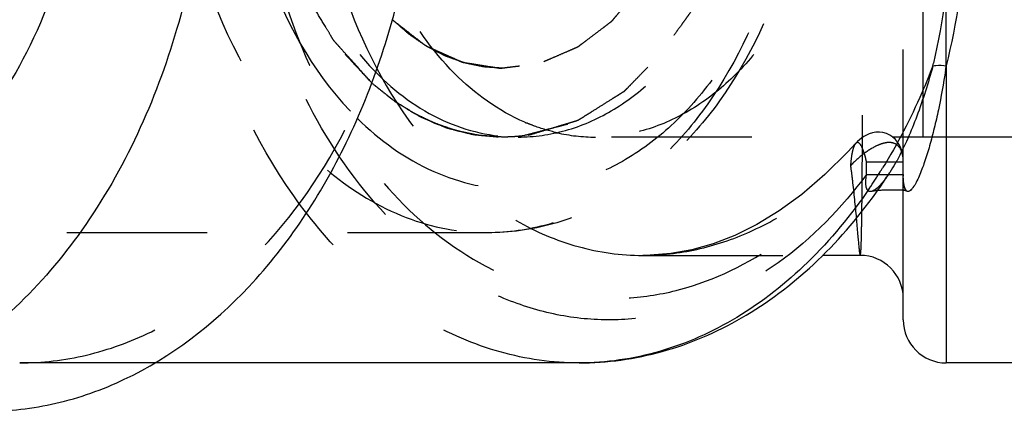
# Model space of a CAD drawing. Header units: millimetres. Extents: x 367 to 633, y 464 to 541.
# Tile 2 of 20: x 404 to 450, y 464 to 482. Entities that reach past the tile are written whole.
import ezdxf

# ---------------------------------------------------------------- set-up
doc = ezdxf.new("R2010")
doc.units = ezdxf.units.MM
doc.header["$LTSCALE"] = 65.185185
doc.linetypes.add('HIDDEN', pattern=[0.2, 0.1, -0.1])
doc.layers.add('KONST.EL_MIT_GEO', color=7, linetype='CONTINUOUS')
doc.layers.add('KURVEN', color=7, linetype='CONTINUOUS')

msp = doc.modelspace()

# ---------------------------------------------------------------- linework, layer by layer
at = {"layer": 'KONST.EL_MIT_GEO', "color": 8, "linetype": 'HIDDEN'}
for p, q in [((445, 474.521), (445, 511.434)), ((445.906, 508.975), (445.906, 476.975)), ((447, 480.285), (447, 505.665)), ((451, 476.975), (427.101, 476.975)), ((442.784, 476.674), (442.782, 476.672)), ((443.293, 475.236), (443.293, 475.818)), ((443.293, 475.818), (445, 475.818)), ((443.293, 475.236), (445, 475.236)), ((444.086, 474.924), (444.072, 474.906)), ((444.1, 474.941), (444.086, 474.924)), ((444.114, 474.959), (444.1, 474.941)), ((444.128, 474.977), (444.114, 474.959)), ((444.142, 474.995), (444.128, 474.977)), ((444.156, 475.013), (444.142, 474.995)), ((444.17, 475.032), (444.156, 475.013)), ((444.184, 475.051), (444.17, 475.032)), ((444.198, 475.07), (444.184, 475.051)), ((444.213, 475.089), (444.198, 475.07)), ((444.227, 475.109), (444.213, 475.089)), ((444.241, 475.129), (444.227, 475.109)), ((444.256, 475.15), (444.241, 475.129)), ((444.27, 475.17), (444.256, 475.15)), ((444.285, 475.191), (444.27, 475.17)), ((444.3, 475.214), (444.285, 475.191)), ((443.911, 474.722), (443.905, 474.715)), ((443.924, 474.735), (443.918, 474.729)), ((443.937, 474.75), (443.931, 474.743)), ((443.977, 474.794), (443.964, 474.779)), ((443.991, 474.809), (443.977, 474.794)), ((444.004, 474.825), (443.991, 474.809)), ((444.018, 474.84), (444.004, 474.825)), ((444.031, 474.857), (444.018, 474.84)), ((444.045, 474.873), (444.031, 474.857)), ((444.059, 474.89), (444.045, 474.873)), ((444.072, 474.906), (444.059, 474.89)), ((425.686, 472.525), (392.861, 472.525)), ((432.892, 471.475), (441.252, 471.475)), ((410.231, 466.475), (403.943, 466.475))]:
    msp.add_line(p, q, dxfattribs=at)
at = {"layer": 'KONST.EL_MIT_GEO', "color": 7, "linetype": 'Continuous'}
for p, q in [((447, 480.285), (447, 466.475)), ((443.803, 474.502), (443.824, 474.504)), ((443.824, 474.504), (443.85, 474.506)), ((443.85, 474.506), (443.875, 474.508)), ((443.875, 474.508), (443.9, 474.51)), ((443.9, 474.51), (443.937, 474.512)), ((443.937, 474.512), (443.975, 474.514)), ((443.975, 474.514), (444.014, 474.517)), ((444.014, 474.517), (444.054, 474.519)), ((444.054, 474.519), (444.097, 474.52)), ((444.097, 474.52), (444.14, 474.522)), ((444.14, 474.522), (444.198, 474.524)), ((444.198, 474.524), (444.257, 474.526)), ((444.257, 474.526), (444.316, 474.527)), ((444.316, 474.527), (444.376, 474.528)), ((444.376, 474.528), (444.436, 474.529)), ((444.436, 474.529), (444.496, 474.53)), ((444.496, 474.53), (444.526, 474.53)), ((444.526, 474.53), (444.571, 474.53)), ((444.571, 474.53), (444.615, 474.529)), ((444.615, 474.529), (444.659, 474.529)), ((444.659, 474.529), (444.703, 474.528)), ((444.703, 474.528), (444.746, 474.528)), ((444.746, 474.528), (444.788, 474.527)), ((444.788, 474.527), (444.815, 474.526)), ((444.815, 474.526), (444.842, 474.525)), ((444.842, 474.525), (444.869, 474.524)), ((444.869, 474.524), (444.895, 474.523)), ((444.895, 474.523), (444.92, 474.521)), ((444.92, 474.521), (444.944, 474.52)), ((444.944, 474.52), (444.968, 474.518)), ((445, 468.475), (445, 474.521)), ((442.987, 471.475), (441.252, 471.475)), ((429.934, 466.475), (410.231, 466.475)), ((483.75, 466.475), (447, 466.475))]:
    msp.add_line(p, q, dxfattribs=at)
at = {"layer": 'KONST.EL_MIT_GEO', "color": 8, "linetype": 'HIDDEN'}
for points in [[(445, 475.834), (444.994, 475.984), (444.976, 476.144), (444.943, 476.303), (444.893, 476.459), (444.824, 476.606), (444.738, 476.742), (444.634, 476.866), (444.511, 476.975), (444.371, 477.066), (444.22, 477.135), (444.058, 477.181), (443.893, 477.203), (443.729, 477.2), (443.572, 477.175), (443.423, 477.13), (443.287, 477.071), (443.168, 477.003), (443.061, 476.93), (442.964, 476.851), (442.876, 476.769), (442.795, 476.686), (442.784, 476.674)], [(442.782, 476.671), (442.428, 476.293), (441.357, 475.231), (440.291, 474.312), (439.237, 473.54), (438.2, 472.907), (437.173, 472.4), (436.165, 472.013), (435.179, 471.736), (434.202, 471.56), (433.238, 471.481), (432.893, 471.475)], [(445.149, 474.494), (445.151, 474.493), (445.153, 474.493), (445.154, 474.492), (445.155, 474.492), (445.155, 474.492), (445.154, 474.493), (445.152, 474.493), (445.15, 474.495), (445.147, 474.497), (445.144, 474.499), (445.141, 474.502), (445.137, 474.505), (445.133, 474.51), (445.128, 474.514), (445.124, 474.52), (445.119, 474.526), (445.113, 474.534), (445.108, 474.542), (445.102, 474.551), (445.097, 474.561), (445.091, 474.572), (445.086, 474.584), (445.08, 474.597), (445.074, 474.611), (445.069, 474.626), (445.064, 474.643), (445.059, 474.66), (445.053, 474.679), (445.049, 474.698), (445.044, 474.718), (445.04, 474.739), (445.035, 474.76), (445.032, 474.782), (445.028, 474.804), (445.024, 474.827), (445.021, 474.85), (445.018, 474.873), (445.016, 474.897), (445.013, 474.922), (445.011, 474.946), (445.009, 474.972), (445.007, 474.997), (445.005, 475.023), (445.004, 475.049), (445.003, 475.075), (445.002, 475.102), (445.001, 475.129), (445.001, 475.156), (445, 475.184), (445, 475.211)], [(443.587, 474.471), (443.588, 474.471), (443.593, 474.473), (443.601, 474.474)], [(443.592, 474.473), (443.589, 474.472), (443.587, 474.471)], [(443.898, 474.708), (443.892, 474.702), (443.885, 474.695), (443.879, 474.689), (443.873, 474.682), (443.866, 474.676), (443.86, 474.67), (443.853, 474.663), (443.847, 474.657), (443.841, 474.651), (443.834, 474.645), (443.828, 474.639), (443.822, 474.634), (443.815, 474.628), (443.809, 474.622), (443.803, 474.617), (443.797, 474.611), (443.79, 474.606), (443.784, 474.6), (443.778, 474.595), (443.772, 474.59), (443.766, 474.585), (443.759, 474.58), (443.753, 474.575), (443.747, 474.57), (443.741, 474.565), (443.735, 474.56), (443.729, 474.555), (443.723, 474.551), (443.717, 474.546), (443.711, 474.542), (443.705, 474.538), (443.699, 474.533), (443.693, 474.529), (443.687, 474.525), (443.681, 474.521), (443.676, 474.518), (443.67, 474.514), (443.664, 474.511), (443.659, 474.507), (443.653, 474.504), (443.648, 474.5), (443.642, 474.497), (443.637, 474.494), (443.631, 474.491), (443.626, 474.488), (443.621, 474.486), (443.615, 474.483), (443.611, 474.481), (443.606, 474.479), (443.601, 474.477), (443.597, 474.475), (443.593, 474.473), (443.592, 474.473)], [(443.602, 474.475), (443.613, 474.477), (443.625, 474.479), (443.636, 474.481), (443.647, 474.483), (443.658, 474.485), (443.67, 474.487), (443.683, 474.488), (443.695, 474.49), (443.708, 474.492), (443.721, 474.493), (443.734, 474.495), (443.747, 474.496), (443.76, 474.498)], [(443.76, 474.498), (443.786, 474.5), (443.798, 474.502)], [(443.964, 474.779), (443.951, 474.764), (443.944, 474.757)]]:
    msp.add_lwpolyline(points, dxfattribs=at)
at = {"layer": 'KONST.EL_MIT_GEO', "color": 7, "linetype": 'Continuous'}
for points in [[(444.968, 474.518), (444.991, 474.517), (445.002, 474.516), (445.013, 474.515), (445.024, 474.514), (445.034, 474.513), (445.044, 474.512), (445.054, 474.511), (445.063, 474.51), (445.072, 474.509), (445.081, 474.507), (445.09, 474.506), (445.098, 474.505), (445.105, 474.504), (445.112, 474.503)], [(445.112, 474.503), (445.119, 474.501), (445.125, 474.5), (445.131, 474.499), (445.136, 474.498), (445.14, 474.497), (445.145, 474.495), (445.148, 474.494), (445.149, 474.494)]]:
    msp.add_lwpolyline(points, dxfattribs=at)
for centre, radius, start, end in [((399.689, 490.553), 47.806, 347.598, 347.7497), ((399.786, 487.665), 47.787, 350.8677, 351.117), ((422.211, 489.023), 25.657, 327.2642, 327.9804), ((421.996, 489.158), 25.912, 327.9797, 328.3002), ((422.73, 488.686), 25.039, 325.728, 326.7994), ((422.446, 488.872), 25.379, 326.798, 327.2637), ((423.432, 488.902), 24.957, 325.4316, 326.2211), ((423.15, 489.091), 25.296, 326.2212, 327.0585), ((439.793, 478.28), 5.451, 324.0938, 325.7726), ((439.032, 478.799), 6.372, 325.7615, 327.0667), ((423.745, 488.686), 24.577, 324.3858, 325.4322), ((443, 469.475), 2, 0, 90), ((447, 468.475), 2, 180, 270)]:
    msp.add_arc(centre, radius, start, end, dxfattribs=at)
at = {"layer": 'KONST.EL_MIT_GEO', "color": 8, "linetype": 'HIDDEN'}
for centre, radius, start, end in [((430.965, 485.929), 8.994, 246.7432, 247.4476), ((430.711, 485.102), 8.127, 257.1283, 269.9394), ((450.427, 475.235), 5.427, 179.9867, 180.7976)]:
    msp.add_arc(centre, radius, start, end, dxfattribs=at)
at = {"layer": 'KONST.EL_MIT_GEO', "color": 7, "linetype": 'Continuous'}
for points, knots in [([(392.452, 521.725), (393.787, 521.725), (396.519, 521.338), (400.395, 519.643), (403.936, 516.923), (408.156, 511.954), (411.817, 503.852), (413.282, 492.975), (411.817, 482.098), (408.156, 473.996), (403.936, 469.027), (400.395, 466.307), (396.519, 464.612), (393.787, 464.225), (392.452, 464.225)], [0, 0, 0, 0, 0.051729, 0.105334, 0.162249, 0.223216, 0.356476, 0.5, 0.643524, 0.776784, 0.837751, 0.894666, 0.948271, 1, 1, 1, 1]), ([(402.352, 464.225), (403.449, 464.225), (405.678, 464.484), (410.07, 466.037), (415.114, 469.948), (419.56, 476.769), (422.268, 485.129), (422.884, 492.722), (422.341, 498.843), (420.635, 507.133), (417.181, 513.781), (413.106, 517.373)], [0, 0, 0, 0, 0.050286, 0.101829, 0.212054, 0.335327, 0.470064, 0.610884, 0.681491, 0.750944, 1, 1, 1, 1]), ([(397.016, 512.538), (398.525, 511.834), (401.408, 509.653), (404.563, 505.003), (406.566, 499.272), (407.25, 492.975), (406.566, 486.678), (404.563, 480.947), (401.408, 476.297), (398.525, 474.116), (397.016, 473.412)], [0, 0, 0, 0, 0.108428, 0.2293, 0.36141, 0.5, 0.63859, 0.7707, 0.891572, 1, 1, 1, 1]), ([(447, 505.665), (447.471, 503.654), (448.166, 499.437), (448.507, 492.975), (448.166, 486.513), (447.471, 482.296), (447, 480.285)], [0, 0, 0, 0, 0.242232, 0.5, 0.757768, 1, 1, 1, 1]), ([(446.406, 505.541), (446.84, 503.545), (447.477, 499.367), (447.79, 492.975), (447.477, 486.583), (446.84, 482.405), (446.406, 480.409)], [0, 0, 0, 0, 0.242213, 0.5, 0.757787, 1, 1, 1, 1]), ([(446.379, 480.285), (446.217, 479.865), (445.547, 478.233), (444.732, 476.659), (444.042, 475.542)], [0, 0, 0, 0, 0.255705, 1, 1, 1, 1]), ([(446.379, 480.285), (446.162, 479.495), (445.689, 477.998), (445.069, 476.55), (444.71, 475.893)], [0, 0, 0, 0, 0.522789, 1, 1, 1, 1]), ([(446.967, 480.08), (446.869, 479.466), (446.706, 478.564), (446.445, 477.397), (446.236, 476.589), (446.042, 475.955), (445.874, 475.485), (445.745, 475.165), (445.609, 474.879), (445.487, 474.668), (445.378, 474.534), (445.299, 474.462), (445.194, 474.422), (445.132, 474.472), (445.112, 474.502)], [0, 0, 0, 0, 0.305011, 0.449027, 0.585944, 0.714097, 0.774098, 0.83069, 0.882997, 0.929482, 0.949727, 0.96728, 0.982104, 1, 1, 1, 1]), ([(446.379, 480.285), (446.425, 480.296), (446.631, 480.327), (446.841, 480.313), (447, 480.285)], [0, 0, 0, 0, 0.225206, 1, 1, 1, 1]), ([(444.71, 475.893), (444.684, 475.844), (444.579, 475.656), (444.467, 475.47), (444.38, 475.335)], [0, 0, 0, 0, 0.255946, 1, 1, 1, 1]), ([(444.208, 475.084), (444.178, 475.043), (444.064, 474.89), (443.94, 474.744), (443.837, 474.648)], [0, 0, 0, 0, 0.262739, 1, 1, 1, 1]), ([(443.421, 474.586), (442.581, 473.353), (440.737, 471.109), (437.422, 468.489), (433.772, 466.851), (431.193, 466.475), (429.934, 466.475)], [0, 0, 0, 0, 0.273845, 0.52906, 0.768925, 1, 1, 1, 1]), ([(443.837, 474.648), (443.818, 474.63), (443.746, 474.565), (443.666, 474.505), (443.601, 474.474)], [0, 0, 0, 0, 0.265882, 1, 1, 1, 1]), ([(445.112, 474.502), (445.1, 474.52), (445.05, 474.619), (445.032, 474.73), (445.021, 474.819)], [0, 0, 0, 0, 0.192538, 1, 1, 1, 1]), ([(429.934, 466.475), (431.235, 466.476), (433.881, 466.845), (437.617, 468.451), (440.989, 470.999), (442.871, 473.181), (443.725, 474.374)], [0, 0, 0, 0, 0.236811, 0.47943, 0.732783, 1, 1, 1, 1]), ([(442.814, 473.199), (442.837, 472.952), (442.867, 472.605), (442.905, 472.178), (442.928, 471.932), (442.949, 471.744), (442.964, 471.598), (442.982, 471.53), (442.989, 471.475), (443, 471.475)], [0, 0, 0, 0, 0.429008, 0.600378, 0.741896, 0.85292, 0.932964, 0.981798, 1, 1, 1, 1])]:
    msp.add_open_spline(points, degree=3, knots=knots, dxfattribs=at)
at = {"layer": 'KONST.EL_MIT_GEO', "color": 8, "linetype": 'HIDDEN'}
for points, knots in [([(429.929, 466.475), (428.699, 466.475), (426.181, 466.832), (422.607, 468.394), (419.344, 470.901), (415.454, 475.481), (412.079, 482.949), (410.73, 492.975), (412.079, 503.001), (415.454, 510.469), (419.344, 515.049), (422.607, 517.556), (426.181, 519.118), (428.699, 519.475), (429.929, 519.475)], [0, 0, 0, 0, 0.051728, 0.105334, 0.162249, 0.223215, 0.356475, 0.5, 0.643525, 0.776785, 0.837751, 0.894666, 0.948272, 1, 1, 1, 1]), ([(443.293, 475.236), (442.139, 473.681), (439.525, 470.974), (435.345, 468.917), (431.913, 468.4), (429.357, 468.548), (426.847, 469.224), (423.57, 470.836), (419.873, 474.152), (416.571, 479.536), (414.489, 485.98), (413.779, 492.975), (414.489, 499.97), (416.571, 506.414), (419.873, 511.798), (423.57, 515.114), (426.847, 516.726), (429.357, 517.402), (431.913, 517.55), (435.345, 517.033), (439.525, 514.976), (442.139, 512.269), (443.293, 510.714)], [0, 0, 0, 0, 0.061554, 0.117498, 0.144371, 0.171118, 0.198297, 0.226406, 0.286569, 0.353078, 0.425009, 0.5, 0.574991, 0.646922, 0.713431, 0.773594, 0.801703, 0.828882, 0.855629, 0.882502, 0.938446, 1, 1, 1, 1]), ([(395.272, 516.467), (393.329, 515.033), (389.835, 511.149), (386.477, 503.814), (384.944, 495.386), (385.388, 486.718), (387.768, 478.677), (391.867, 472.068), (396.618, 468.248), (400.784, 466.728), (402.902, 466.475), (403.943, 466.475)], [0, 0, 0, 0, 0.11677, 0.246747, 0.385832, 0.527048, 0.66281, 0.787136, 0.897983, 0.949657, 1, 1, 1, 1]), ([(403.943, 466.475), (404.984, 466.475), (407.101, 466.728), (411.268, 468.248), (416.018, 472.068), (420.118, 478.677), (422.498, 486.718), (422.941, 495.386), (421.409, 503.814), (418.05, 511.149), (414.557, 515.033), (412.614, 516.467)], [0, 0, 0, 0, 0.050343, 0.102017, 0.212864, 0.33719, 0.472952, 0.614168, 0.753253, 0.88323, 1, 1, 1, 1]), ([(443.293, 510.132), (442.664, 510.836), (441.388, 512.184), (438.642, 514.448), (435.493, 516.006), (432.181, 516.538), (429.709, 516.428), (427.278, 515.809), (424.098, 514.294), (420.5, 511.131), (417.282, 505.954), (415.251, 499.736), (414.558, 492.975), (415.251, 486.214), (417.282, 479.996), (420.5, 474.819), (424.098, 471.656), (427.278, 470.141), (429.709, 469.522), (432.181, 469.412), (435.493, 469.944), (438.642, 471.502), (441.388, 473.766), (442.664, 475.114), (443.293, 475.818)], [0, 0, 0, 0, 0.0311, 0.061026, 0.117096, 0.144054, 0.170858, 0.198058, 0.22616, 0.286281, 0.352801, 0.424838, 0.5, 0.575161, 0.647198, 0.713719, 0.77384, 0.801941, 0.829142, 0.855946, 0.882904, 0.938974, 0.9689, 1, 1, 1, 1]), ([(432.894, 514.475), (431.883, 514.475), (429.819, 514.191), (426.887, 512.934), (424.21, 510.908), (421.022, 507.198), (418.255, 501.131), (417.149, 492.976), (418.255, 484.82), (421.022, 478.753), (424.21, 475.042), (426.886, 473.016), (429.818, 471.759), (431.882, 471.475), (432.893, 471.475)], [0, 0, 0, 0, 0.052144, 0.105937, 0.162875, 0.223767, 0.356758, 0.499997, 0.643237, 0.77623, 0.837123, 0.894062, 0.947856, 1, 1, 1, 1]), ([(443, 471.475), (443.009, 471.475), (443.015, 471.525), (443.027, 471.588), (443.035, 471.724), (443.045, 471.899), (443.052, 472.129), (443.063, 472.533), (443.074, 473.161), (443.085, 474.056), (443.094, 475.134), (443.102, 476.384), (443.108, 477.794), (443.114, 479.352), (443.12, 481.68), (443.125, 484.833), (443.128, 488.824), (443.13, 492.975), (443.128, 497.126), (443.125, 501.117), (443.12, 504.27), (443.114, 506.598), (443.108, 508.156), (443.102, 509.566), (443.094, 510.817), (443.085, 511.894), (443.074, 512.789), (443.063, 513.417), (443.052, 513.821), (443.045, 514.051), (443.035, 514.226), (443.027, 514.362), (443.015, 514.425), (443.009, 514.475), (443, 514.475)], [0, 0, 0, 0, 0.00066, 0.002459, 0.005436, 0.009591, 0.014919, 0.021411, 0.037829, 0.058699, 0.083833, 0.112992, 0.1459, 0.182242, 0.221668, 0.308221, 0.402214, 0.500001, 0.597789, 0.691781, 0.778335, 0.817761, 0.854102, 0.88701, 0.916169, 0.941302, 0.962173, 0.97859, 0.985081, 0.990409, 0.994564, 0.997541, 0.99934, 1, 1, 1, 1]), ([(425.686, 513.425), (426.636, 513.425), (428.579, 513.149), (431.336, 511.944), (433.855, 510.01), (436.857, 506.475), (439.461, 500.712), (440.502, 492.975), (439.461, 485.238), (436.857, 479.475), (433.855, 475.94), (431.336, 474.006), (428.579, 472.801), (426.636, 472.525), (425.686, 472.525)], [0, 0, 0, 0, 0.051729, 0.105334, 0.162249, 0.223216, 0.356476, 0.5, 0.643524, 0.776784, 0.837751, 0.894666, 0.948271, 1, 1, 1, 1]), ([(425.686, 513.425), (426.706, 513.425), (428.778, 513.138), (431.7, 511.89), (434.331, 509.911), (437.401, 506.364), (440.041, 500.638), (441.089, 492.975), (440.04, 485.311), (437.4, 479.585), (434.331, 476.039), (431.7, 474.06), (428.778, 472.812), (426.706, 472.525), (425.686, 472.525)], [0, 0, 0, 0, 0.054689, 0.110565, 0.168668, 0.229706, 0.36058, 0.500006, 0.639431, 0.7703, 0.831337, 0.889437, 0.945312, 1, 1, 1, 1]), ([(396.925, 512.6), (398.478, 511.957), (401.472, 509.848), (404.758, 505.193), (406.848, 499.387), (407.563, 492.975), (406.848, 486.563), (404.758, 480.757), (401.472, 476.102), (398.478, 473.993), (396.925, 473.35)], [0, 0, 0, 0, 0.107873, 0.228458, 0.360806, 0.5, 0.639194, 0.771542, 0.892127, 1, 1, 1, 1]), ([(427.101, 511.425), (427.957, 511.425), (429.71, 511.176), (432.198, 510.089), (434.47, 508.344), (437.178, 505.155), (439.528, 499.955), (440.467, 492.975), (439.528, 485.995), (437.178, 480.795), (434.47, 477.606), (432.198, 475.861), (429.71, 474.774), (427.957, 474.525), (427.101, 474.525)], [0, 0, 0, 0, 0.05173, 0.105334, 0.162249, 0.223216, 0.356476, 0.5, 0.643524, 0.776784, 0.837751, 0.894666, 0.94827, 1, 1, 1, 1]), ([(418.393, 510.634), (416.046, 508.695), (413.33, 504.495), (411.546, 498.221), (411.063, 492.977), (411.545, 487.732), (413.329, 481.458), (416.044, 477.258), (418.392, 475.318)], [0, 0, 0, 0, 0.233733, 0.364637, 0.499991, 0.635347, 0.766255, 1, 1, 1, 1]), ([(419.633, 508.104), (417.79, 506.285), (415.69, 502.666), (414.3, 497.35), (413.93, 492.974), (414.301, 488.599), (415.691, 483.283), (417.791, 479.664), (419.634, 477.845)], [0, 0, 0, 0, 0.235971, 0.366105, 0.500004, 0.633902, 0.764035, 1, 1, 1, 1]), ([(415.787, 492.975), (415.787, 490.509), (416.533, 485.792), (418.933, 481.577), (420.487, 479.993)], [0, 0, 0, 0, 0.526334, 1, 1, 1, 1]), ([(427.101, 476.975), (427.843, 476.975), (429.364, 477.191), (431.521, 478.134), (433.491, 479.647), (435.84, 482.413), (437.878, 486.919), (438.414, 490.914), (438.414, 492.975)], [0, 0, 0, 0, 0.103456, 0.210669, 0.324498, 0.446432, 0.712952, 1, 1, 1, 1]), ([(442.017, 492.975), (442.017, 490.914), (441.48, 486.919), (439.442, 482.413), (437.094, 479.647), (435.123, 478.134), (432.966, 477.191), (431.446, 476.975), (430.703, 476.975)], [0, 0, 0, 0, 0.287048, 0.553568, 0.675502, 0.789331, 0.896541, 1, 1, 1, 1]), ([(427.414, 477.666), (426.194, 478.19), (423.851, 479.886), (422.234, 482.241), (421.555, 483.561)], [0, 0, 0, 0, 0.472004, 1, 1, 1, 1]), ([(420.487, 479.993), (421.388, 479.075), (423.418, 477.555), (425.914, 476.975), (427.101, 476.975)], [0, 0, 0, 0, 0.520179, 1, 1, 1, 1]), ([(419.634, 477.845), (420.661, 476.832), (422.963, 475.159), (425.766, 474.525), (427.101, 474.525)], [0, 0, 0, 0, 0.519383, 1, 1, 1, 1]), ([(428.901, 477.179), (428.547, 477.26), (428.081, 477.399), (427.629, 477.576), (427.515, 477.623)], [0, 0, 0, 0, 0.747385, 1, 1, 1, 1]), ([(444.925, 476.306), (444.882, 476.42), (444.755, 476.624), (444.431, 476.74), (444.11, 476.706), (443.671, 476.547), (443.131, 476.196), (442.74, 475.843), (442.547, 475.644)], [0, 0, 0, 0, 0.126299, 0.231401, 0.338831, 0.455103, 0.713061, 1, 1, 1, 1]), ([(442.782, 476.672), (442.742, 476.627), (442.682, 476.495), (442.592, 476.153), (442.562, 475.857), (442.547, 475.644)], [0, 0, 0, 0, 0.169072, 0.397474, 1, 1, 1, 1]), ([(443.293, 475.818), (443.272, 475.908), (443.237, 476.078), (443.145, 476.353), (443.066, 476.573), (442.906, 476.751), (442.809, 476.701), (442.784, 476.674)], [0, 0, 0, 0, 0.246655, 0.462347, 0.762631, 0.901496, 1, 1, 1, 1]), ([(445, 475.834), (445, 475.877), (444.993, 476.036), (444.965, 476.196), (444.925, 476.306)], [0, 0, 0, 0, 0.268123, 1, 1, 1, 1]), ([(432.902, 471.475), (433.743, 471.475), (435.457, 471.671), (437.95, 472.517), (440.341, 473.87), (441.815, 475.024), (442.547, 475.644)], [0, 0, 0, 0, 0.235418, 0.477712, 0.731632, 1, 1, 1, 1]), ([(442.547, 475.644), (442.579, 475.415), (442.682, 474.601), (442.761, 473.785), (442.814, 473.199)], [0, 0, 0, 0, 0.282615, 1, 1, 1, 1]), ([(418.392, 475.318), (419.442, 474.45), (421.741, 473.042), (424.405, 472.525), (425.686, 472.525)], [0, 0, 0, 0, 0.515223, 1, 1, 1, 1]), ([(443.301, 474.578), (443.264, 474.677), (443.254, 474.904), (443.276, 475.123), (443.293, 475.236)], [0, 0, 0, 0, 0.478781, 1, 1, 1, 1]), ([(443.601, 474.474), (443.551, 474.45), (443.463, 474.422), (443.347, 474.479), (443.314, 474.542), (443.301, 474.578)], [0, 0, 0, 0, 0.44955, 0.682693, 1, 1, 1, 1])]:
    msp.add_open_spline(points, degree=3, knots=knots, dxfattribs=at)
msp.add_open_spline([(445.021, 474.819), (445.007, 474.932), (445.002, 475.046), (445.001, 475.16)], degree=3, dxfattribs=at)
at = {"layer": 'KURVEN', "color": 8, "linetype": 'HIDDEN'}
for points, knots in [([(427.34, 508.919), (427.51, 508.875), (427.849, 508.787), (428.358, 508.655), (428.782, 508.544), (429.122, 508.458), (429.333, 508.396), (429.505, 508.366), (429.666, 508.264), (429.953, 508.11), (430.36, 507.877), (430.768, 507.649), (431.094, 507.464), (431.299, 507.351), (431.461, 507.256), (431.587, 507.197), (431.695, 507.091), (431.843, 506.957), (432.026, 506.787), (432.321, 506.516), (432.689, 506.177), (433.128, 505.767), (433.502, 505.439), (433.744, 505.077), (433.997, 504.732), (434.309, 504.295), (434.622, 503.86), (434.842, 503.557), (434.966, 503.381), (435.097, 503.213), (435.21, 502.952), (435.407, 502.552), (435.648, 502.046), (435.89, 501.542), (436.085, 501.139), (436.203, 500.884), (436.306, 500.688), (436.38, 500.464), (436.496, 500.061), (436.669, 499.491), (436.873, 498.804), (437.028, 498.29), (437.128, 497.946), (437.203, 497.72), (437.242, 497.414), (437.296, 497.05), (437.365, 496.563), (437.453, 495.955), (437.54, 495.346), (437.612, 494.86), (437.659, 494.494), (437.647, 494.12), (437.652, 493.624), (437.65, 493.003), (437.653, 492.382), (437.65, 491.886), (437.663, 491.512), (437.616, 491.146), (437.546, 490.659), (437.461, 490.05), (437.374, 489.442), (437.306, 488.954), (437.253, 488.59), (437.214, 488.283), (437.142, 488.061), (437.045, 487.722), (436.894, 487.216), (436.696, 486.54), (436.528, 485.978), (436.416, 485.582), (436.344, 485.36), (436.24, 485.158), (436.12, 484.899), (435.923, 484.487), (435.678, 483.972), (435.435, 483.455), (435.236, 483.046), (435.122, 482.78), (434.991, 482.611), (434.868, 482.435), (434.649, 482.13), (434.337, 481.694), (434.026, 481.256), (433.774, 480.91), (433.533, 480.546), (433.16, 480.216), (432.721, 479.804), (432.354, 479.464), (432.061, 479.191), (431.877, 479.02), (431.73, 478.885), (431.622, 478.779), (431.496, 478.719), (431.334, 478.623), (431.13, 478.509), (430.804, 478.323), (430.397, 478.093), (429.99, 477.858), (429.704, 477.702), (429.543, 477.599), (429.367, 477.568), (429.153, 477.505), (428.807, 477.417), (428.376, 477.302), (427.858, 477.167), (427.513, 477.076), (427.34, 477.031)], [0, 0, 0, 0, 0.015625, 0.03125, 0.046875, 0.054688, 0.0625, 0.066406, 0.070312, 0.078125, 0.09375, 0.109375, 0.117188, 0.125, 0.128906, 0.132812, 0.136719, 0.140625, 0.148438, 0.15625, 0.171875, 0.1875, 0.203125, 0.210938, 0.21875, 0.234375, 0.25, 0.257812, 0.261719, 0.265625, 0.273438, 0.28125, 0.296875, 0.3125, 0.320312, 0.328125, 0.332031, 0.335938, 0.34375, 0.359375, 0.375, 0.390625, 0.394531, 0.398438, 0.40625, 0.414062, 0.421875, 0.4375, 0.453125, 0.460938, 0.46875, 0.476562, 0.484375, 0.5, 0.515625, 0.523438, 0.53125, 0.539062, 0.546875, 0.5625, 0.578125, 0.585938, 0.59375, 0.601562, 0.605469, 0.609375, 0.625, 0.640625, 0.65625, 0.664062, 0.667969, 0.671875, 0.679688, 0.6875, 0.703125, 0.71875, 0.726562, 0.734375, 0.738281, 0.742188, 0.75, 0.765625, 0.78125, 0.789062, 0.796875, 0.8125, 0.828125, 0.84375, 0.851562, 0.859375, 0.863281, 0.867188, 0.871094, 0.875, 0.882812, 0.890625, 0.90625, 0.921875, 0.929688, 0.933594, 0.9375, 0.945312, 0.953125, 0.96875, 0.984375, 1, 1, 1, 1]), ([(420.302, 479.492), (420.119, 479.697), (419.751, 480.107), (419.292, 480.619), (418.97, 480.978), (418.786, 481.183), (418.648, 481.337), (418.51, 481.491), (418.367, 481.755), (418.097, 482.189), (417.796, 482.698), (417.492, 483.201), (417.267, 483.582), (417.072, 483.891), (416.964, 484.194), (416.79, 484.634), (416.534, 485.301), (416.273, 485.963), (416.103, 486.407), (415.98, 486.698), (415.899, 487.096), (415.793, 487.569), (415.653, 488.202), (415.482, 488.993), (415.295, 489.778), (415.264, 490.455), (415.224, 490.956), (415.189, 491.459), (415.153, 491.962), (415.12, 492.381), (415.101, 492.716), (415.069, 492.969), (415.1, 493.214), (415.119, 493.544), (415.15, 493.956), (415.184, 494.45), (415.218, 494.944), (415.256, 495.438), (415.285, 496.099), (415.474, 496.902), (415.646, 497.707), (415.787, 498.351), (415.894, 498.832), (415.976, 499.239), (416.096, 499.524), (416.262, 499.961), (416.517, 500.613), (416.767, 501.269), (416.938, 501.702), (417.044, 501.999), (417.237, 502.311), (417.462, 502.693), (417.764, 503.198), (418.062, 503.708), (418.332, 504.145), (418.474, 504.409), (418.615, 504.566), (418.755, 504.724), (418.943, 504.935), (419.272, 505.303), (419.741, 505.829), (420.116, 506.25), (420.304, 506.46)], [0, 0, 0, 0, 0.03125, 0.0625, 0.078125, 0.085938, 0.09375, 0.101562, 0.109375, 0.125, 0.15625, 0.171875, 0.1875, 0.203125, 0.210938, 0.21875, 0.25, 0.28125, 0.289062, 0.296875, 0.3125, 0.328125, 0.34375, 0.375, 0.40625, 0.421875, 0.4375, 0.453125, 0.46875, 0.484375, 0.492188, 0.5, 0.507812, 0.515625, 0.53125, 0.546875, 0.5625, 0.578125, 0.59375, 0.625, 0.65625, 0.671875, 0.6875, 0.703125, 0.710938, 0.71875, 0.75, 0.78125, 0.789062, 0.796875, 0.8125, 0.828125, 0.84375, 0.875, 0.890625, 0.898438, 0.90625, 0.914062, 0.921875, 0.9375, 0.96875, 1, 1, 1, 1]), ([(426.393, 505.775), (426.54, 505.755), (426.833, 505.714), (427.272, 505.653), (427.639, 505.601), (427.895, 505.568), (428.041, 505.544), (428.153, 505.54), (428.257, 505.484), (428.398, 505.427), (428.644, 505.32), (428.997, 505.171), (429.349, 505.019), (429.596, 504.916), (429.736, 504.852), (429.845, 504.817), (429.939, 504.734), (430.07, 504.639), (430.297, 504.466), (430.622, 504.223), (430.947, 503.978), (431.175, 503.809), (431.304, 503.708), (431.405, 503.644), (431.488, 503.534), (431.605, 503.403), (431.808, 503.166), (432.098, 502.832), (432.387, 502.495), (432.591, 502.262), (432.705, 502.125), (432.798, 502.032), (432.862, 501.904), (432.958, 501.745), (433.12, 501.462), (433.354, 501.061), (433.587, 500.658), (433.752, 500.378), (433.843, 500.215), (433.92, 500.1), (433.965, 499.957), (434.037, 499.775), (434.157, 499.453), (434.332, 498.995), (434.505, 498.536), (434.628, 498.216), (434.696, 498.031), (434.755, 497.897), (434.78, 497.744), (434.826, 497.546), (434.899, 497.197), (435.008, 496.7), (435.114, 496.202), (435.191, 495.854), (435.232, 495.654), (435.272, 495.508), (435.275, 495.346), (435.293, 495.136), (435.317, 494.767), (435.356, 494.24), (435.392, 493.713), (435.419, 493.344), (435.432, 493.133), (435.451, 492.974), (435.432, 492.82), (435.42, 492.612), (435.393, 492.25), (435.359, 491.732), (435.322, 491.214), (435.298, 490.851), (435.281, 490.645), (435.278, 490.487), (435.238, 490.34), (435.198, 490.14), (435.122, 489.791), (435.017, 489.293), (434.91, 488.795), (434.837, 488.446), (434.792, 488.248), (434.767, 488.094), (434.708, 487.96), (434.641, 487.775), (434.519, 487.454), (434.347, 486.994), (434.173, 486.535), (434.054, 486.213), (433.983, 486.031), (433.938, 485.887), (433.86, 485.77), (433.767, 485.604), (433.599, 485.318), (433.363, 484.907), (433.125, 484.499), (432.96, 484.21), (432.864, 484.049), (432.797, 483.917), (432.707, 483.827), (432.595, 483.692), (432.395, 483.462), (432.111, 483.131), (431.826, 482.802), (431.628, 482.569), (431.513, 482.439), (431.432, 482.331), (431.33, 482.267), (431.202, 482.165), (430.974, 481.995), (430.65, 481.748), (430.325, 481.503), (430.099, 481.329), (429.968, 481.234), (429.874, 481.15), (429.765, 481.114), (429.626, 481.05), (429.379, 480.946), (429.027, 480.792), (428.675, 480.642), (428.429, 480.533), (428.287, 480.475), (428.184, 480.419), (428.07, 480.414), (427.922, 480.389), (427.66, 480.355), (427.288, 480.301), (426.841, 480.238), (426.542, 480.196), (426.393, 480.175)], [0, 0, 0, 0, 0.015625, 0.03125, 0.046875, 0.054688, 0.058594, 0.0625, 0.066406, 0.070312, 0.078125, 0.09375, 0.109375, 0.117188, 0.121094, 0.125, 0.128906, 0.132812, 0.140625, 0.15625, 0.171875, 0.179688, 0.183594, 0.1875, 0.191406, 0.195312, 0.203125, 0.21875, 0.234375, 0.242188, 0.246094, 0.25, 0.253906, 0.257812, 0.265625, 0.28125, 0.296875, 0.304688, 0.308594, 0.3125, 0.316406, 0.320312, 0.328125, 0.34375, 0.359375, 0.367188, 0.371094, 0.375, 0.378906, 0.382812, 0.390625, 0.40625, 0.421875, 0.429688, 0.433594, 0.4375, 0.441406, 0.445312, 0.453125, 0.46875, 0.484375, 0.492188, 0.496094, 0.5, 0.503906, 0.507812, 0.515625, 0.53125, 0.546875, 0.554688, 0.558594, 0.5625, 0.566406, 0.570312, 0.578125, 0.59375, 0.609375, 0.617188, 0.621094, 0.625, 0.628906, 0.632812, 0.640625, 0.65625, 0.671875, 0.679688, 0.683594, 0.6875, 0.691406, 0.695312, 0.703125, 0.71875, 0.734375, 0.742188, 0.746094, 0.75, 0.753906, 0.757812, 0.765625, 0.78125, 0.796875, 0.804688, 0.808594, 0.8125, 0.816406, 0.820312, 0.828125, 0.84375, 0.859375, 0.867188, 0.871094, 0.875, 0.878906, 0.882812, 0.890625, 0.90625, 0.921875, 0.929688, 0.933594, 0.9375, 0.941406, 0.945312, 0.953125, 0.96875, 0.984375, 1, 1, 1, 1]), ([(415.08, 492.975), (415.099, 492.648), (415.136, 491.995), (415.186, 491.179), (415.215, 490.607), (415.241, 490.28), (415.307, 489.956), (415.376, 489.55), (415.464, 489.064), (415.55, 488.577), (415.626, 488.173), (415.677, 487.845), (415.743, 487.612), (415.816, 487.383), (415.958, 486.923), (416.127, 486.388), (416.292, 485.851), (416.39, 485.547), (416.453, 485.31), (416.56, 485.108), (416.687, 484.826), (416.917, 484.338), (417.145, 483.849), (417.339, 483.429), (417.422, 483.256), (417.484, 483.113), (417.562, 482.987), (417.705, 482.775), (417.906, 482.468), (418.148, 482.101), (418.39, 481.734), (418.593, 481.429), (418.732, 481.212), (418.816, 481.094), (418.913, 480.996), (419.029, 480.867), (419.313, 480.562), (419.737, 480.103), (420.114, 479.695), (420.303, 479.492)], [0, 0, 0, 0, 0.0625, 0.125, 0.15625, 0.171875, 0.1875, 0.21875, 0.25, 0.28125, 0.3125, 0.328125, 0.34375, 0.359375, 0.375, 0.4375, 0.46875, 0.484375, 0.5, 0.515625, 0.53125, 0.5625, 0.625, 0.640625, 0.65625, 0.664062, 0.671875, 0.6875, 0.71875, 0.75, 0.78125, 0.8125, 0.828125, 0.835938, 0.84375, 0.859375, 0.875, 0.9375, 1, 1, 1, 1]), ([(417.342, 492.975), (417.357, 492.719), (417.386, 492.207), (417.424, 491.568), (417.446, 491.12), (417.466, 490.865), (417.515, 490.617), (417.566, 490.305), (417.632, 489.932), (417.696, 489.557), (417.753, 489.247), (417.791, 488.995), (417.856, 488.757), (417.984, 488.345), (418.125, 487.872), (418.248, 487.458), (418.321, 487.223), (418.367, 487.041), (418.446, 486.883), (418.541, 486.664), (418.711, 486.285), (418.906, 485.851), (419.072, 485.469), (419.173, 485.256), (419.301, 485.064), (419.452, 484.816), (419.638, 484.522), (419.821, 484.227), (419.977, 483.984), (420.096, 483.781), (420.234, 483.612), (420.483, 483.331), (420.836, 482.921), (421.119, 482.596), (421.26, 482.433)], [0, 0, 0, 0, 0.0625, 0.125, 0.15625, 0.171875, 0.1875, 0.21875, 0.25, 0.28125, 0.3125, 0.328125, 0.34375, 0.375, 0.4375, 0.46875, 0.484375, 0.5, 0.515625, 0.53125, 0.5625, 0.625, 0.65625, 0.671875, 0.6875, 0.71875, 0.75, 0.78125, 0.8125, 0.828125, 0.84375, 0.875, 0.9375, 1, 1, 1, 1]), ([(421.26, 482.433), (421.437, 482.294), (421.792, 482.017), (422.234, 481.669), (422.589, 481.396), (422.807, 481.214), (423.007, 481.135), (423.203, 481.044), (423.448, 480.934), (423.743, 480.802), (424.037, 480.668), (424.283, 480.563), (424.478, 480.463), (424.629, 480.434), (424.78, 480.412), (424.981, 480.38), (425.333, 480.324), (425.685, 480.27), (425.987, 480.221), (426.138, 480.201), (426.263, 480.17), (426.366, 480.188), (426.52, 480.205), (426.751, 480.235), (427.058, 480.272), (427.366, 480.31), (427.623, 480.342), (427.828, 480.365), (427.956, 480.385), (428.06, 480.389), (428.158, 480.436), (428.331, 480.504), (428.578, 480.608), (428.875, 480.731), (429.171, 480.854), (429.419, 480.955), (429.615, 481.041), (429.767, 481.091), (429.901, 481.193), (430.08, 481.325), (430.304, 481.492), (430.573, 481.691), (430.842, 481.89), (431.067, 482.056), (431.246, 482.189), (431.381, 482.287), (431.497, 482.435), (431.659, 482.615), (431.858, 482.845), (432.099, 483.119), (432.339, 483.395), (432.54, 483.622), (432.678, 483.785), (432.761, 483.873), (432.822, 483.988), (432.905, 484.123), (433.098, 484.455), (433.324, 484.84), (433.585, 485.278), (433.742, 485.558), (433.881, 485.768), (433.973, 486.03), (434.148, 486.475), (434.344, 486.988), (434.537, 487.502), (434.748, 488.006), (434.885, 488.711), (435.039, 489.405), (435.146, 489.892), (435.204, 490.171), (435.272, 490.448), (435.29, 490.81), (435.334, 491.387), (435.383, 492.109), (435.424, 492.686), (435.444, 492.975)], [0, 0, 0, 0, 0.03125, 0.0625, 0.078125, 0.09375, 0.101562, 0.109375, 0.125, 0.140625, 0.15625, 0.171875, 0.179688, 0.1875, 0.195312, 0.203125, 0.21875, 0.25, 0.257812, 0.265625, 0.273438, 0.277344, 0.28125, 0.296875, 0.3125, 0.328125, 0.34375, 0.351562, 0.359375, 0.363281, 0.367188, 0.375, 0.390625, 0.40625, 0.421875, 0.4375, 0.445312, 0.453125, 0.460938, 0.46875, 0.484375, 0.5, 0.515625, 0.53125, 0.539062, 0.546875, 0.554688, 0.5625, 0.578125, 0.59375, 0.609375, 0.625, 0.632812, 0.636719, 0.640625, 0.648438, 0.65625, 0.6875, 0.703125, 0.71875, 0.726562, 0.734375, 0.75, 0.78125, 0.796875, 0.8125, 0.84375, 0.875, 0.890625, 0.898438, 0.90625, 0.921875, 0.9375, 0.96875, 1, 1, 1, 1]), ([(427.576, 477.063), (427.745, 477.113), (428.082, 477.215), (428.588, 477.367), (429.01, 477.494), (429.347, 477.595), (429.558, 477.658), (429.727, 477.711), (429.897, 477.752), (430.091, 477.889), (430.329, 478.034), (430.643, 478.233), (431.037, 478.481), (431.431, 478.729), (431.707, 478.903), (431.865, 479.001), (431.962, 479.066), (432.043, 479.109), (432.112, 479.183), (432.235, 479.307), (432.479, 479.559), (432.828, 479.917), (433.246, 480.348), (433.596, 480.705), (433.838, 480.958), (433.98, 481.098), (434.089, 481.289), (434.237, 481.511), (434.466, 481.875), (434.755, 482.327), (435.043, 482.781), (435.275, 483.142), (435.416, 483.373), (435.539, 483.546), (435.622, 483.76), (435.775, 484.128), (435.99, 484.657), (436.249, 485.29), (436.464, 485.819), (436.615, 486.188), (436.69, 486.373), (436.735, 486.478), (436.757, 486.597), (436.792, 486.74), (436.845, 486.973), (436.939, 487.378), (437.072, 487.958), (437.204, 488.538), (437.312, 489.002), (437.389, 489.351), (437.465, 489.638), (437.476, 489.883), (437.506, 490.246), (437.544, 490.792), (437.617, 491.762), (437.671, 492.49), (437.707, 492.975)], [0, 0, 0, 0, 0.03125, 0.0625, 0.09375, 0.109375, 0.125, 0.132812, 0.140625, 0.15625, 0.171875, 0.1875, 0.21875, 0.25, 0.265625, 0.273438, 0.28125, 0.285156, 0.289062, 0.296875, 0.3125, 0.34375, 0.375, 0.40625, 0.421875, 0.429688, 0.4375, 0.453125, 0.46875, 0.5, 0.53125, 0.546875, 0.5625, 0.570312, 0.578125, 0.59375, 0.625, 0.65625, 0.6875, 0.703125, 0.710938, 0.714844, 0.71875, 0.726562, 0.734375, 0.75, 0.78125, 0.8125, 0.828125, 0.84375, 0.859375, 0.867188, 0.875, 0.90625, 0.9375, 1, 1, 1, 1]), ([(426.393, 480.175), (426.283, 480.183), (426.062, 480.197), (425.786, 480.219), (425.566, 480.228), (425.341, 480.27), (425.057, 480.333), (424.774, 480.389), (424.548, 480.443), (424.327, 480.53), (424.105, 480.606), (423.884, 480.689), (423.715, 480.741), (423.556, 480.833), (423.34, 480.941), (423.127, 481.055), (422.909, 481.162), (422.706, 481.293), (422.459, 481.466), (422.21, 481.632), (422.011, 481.776), (421.81, 481.957), (421.56, 482.171), (421.36, 482.346), (421.26, 482.433)], [0, 0, 0, 0, 0.0625, 0.125, 0.15625, 0.1875, 0.25, 0.3125, 0.34375, 0.375, 0.4375, 0.46875, 0.5, 0.53125, 0.5625, 0.625, 0.65625, 0.6875, 0.75, 0.8125, 0.84375, 0.875, 0.9375, 1, 1, 1, 1]), ([(426.393, 476.975), (426.26, 476.984), (425.994, 477.001), (425.662, 477.026), (425.395, 477.037), (425.131, 477.083), (424.801, 477.154), (424.471, 477.216), (424.208, 477.276), (423.95, 477.371), (423.69, 477.455), (423.432, 477.546), (423.235, 477.603), (423.048, 477.704), (422.795, 477.822), (422.544, 477.949), (422.29, 478.064), (422.046, 478.212), (421.743, 478.411), (421.439, 478.6), (421.197, 478.762), (420.959, 478.963), (420.66, 479.201), (420.422, 479.395), (420.302, 479.492)], [0, 0, 0, 0, 0.0625, 0.125, 0.15625, 0.1875, 0.25, 0.3125, 0.34375, 0.375, 0.4375, 0.46875, 0.5, 0.53125, 0.5625, 0.625, 0.65625, 0.6875, 0.75, 0.8125, 0.84375, 0.875, 0.9375, 1, 1, 1, 1]), ([(420.303, 479.492), (420.44, 479.382), (420.715, 479.163), (421.06, 478.89), (421.3, 478.696), (421.439, 478.591), (421.659, 478.466), (421.984, 478.264), (422.313, 478.074), (422.529, 477.937), (422.679, 477.869), (422.945, 477.761), (423.247, 477.63), (423.55, 477.507), (423.775, 477.398), (424.01, 477.352), (424.321, 477.269), (424.632, 477.193), (424.903, 477.121), (425.059, 477.087), (425.296, 477.071), (425.65, 477.031), (426.005, 477.005), (426.241, 476.976), (426.402, 476.982), (426.686, 477.004), (427.09, 477.03), (427.414, 477.052), (427.576, 477.063)], [0, 0, 0, 0, 0.0625, 0.125, 0.15625, 0.171875, 0.1875, 0.25, 0.3125, 0.328125, 0.34375, 0.375, 0.4375, 0.46875, 0.5, 0.53125, 0.5625, 0.625, 0.65625, 0.671875, 0.6875, 0.75, 0.8125, 0.828125, 0.84375, 0.875, 0.9375, 1, 1, 1, 1]), ([(427.34, 477.031), (427.311, 477.028), (427.257, 477.022), (427.106, 477.007), (426.905, 476.99), (426.712, 476.981), (426.547, 476.976), (426.443, 476.976), (426.393, 476.975)], [0, 0, 0, 0, 0.125, 0.25, 0.5, 0.75, 0.875, 1, 1, 1, 1])]:
    msp.add_open_spline(points, degree=3, knots=knots, dxfattribs=at)

doc.saveas('drawing.dxf')
